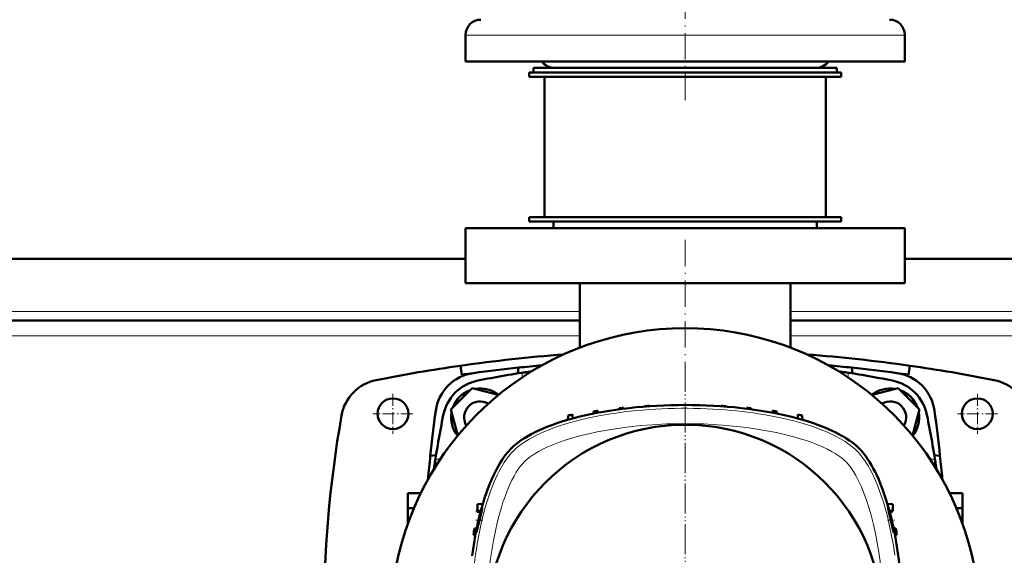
# Model space of a CAD drawing. Extents: x -2065 to 2446, y -1961 to 629.
# Tile 25 of 59: x 94 to 542, y -1364 to -1120. Entities that reach past the tile are written whole.
import ezdxf

# ---------------------------------------------------------------- set-up
doc = ezdxf.new("R2010")
doc.units = 0
doc.linetypes.add('DASHDOT', pattern=[18.5, 12, -3, 0.5, -3])

msp = doc.modelspace()

# ---------------------------------------------------------------- linework, layer by layer
at = {"color": 7, "linetype": 'DASHDOT', "lineweight": 18}
for p, q in [((396.57, -1156.2), (396.57, -981)), ((396.57, -1219.91), (396.57, -1568.31)), ((396.57, -1277.1), (396.57, -1511.1))]:
    msp.add_line(p, q, dxfattribs=at)
at = {"color": 7, "lineweight": 18}
for p, q in [((308.81, -1126.6), (296.57, -1126.6)), ((496.57, -1126.6), (308.81, -1126.6)), ((348.57, -1252.6), (-55.43, -1252.6)), ((596.57, -1252.6), (444.57, -1252.6)), ((348.57, -1263.6), (-55.43, -1263.6)), ((588.03, -1263.6), (444.57, -1263.6)), ((322.33, -1280.4), (322.33, -1282.56)), ((470.8, -1282.56), (470.8, -1280.4)), ((285.01, -1319.86), (282.87, -1319.86)), ((510.27, -1319.86), (508.12, -1319.86))]:
    msp.add_line(p, q, dxfattribs=at)
at = {"color": 7, "lineweight": 50}
for p, q in [((296.57, -1138.6), (296.57, -1126.6)), ((496.57, -1138.6), (496.57, -1126.6)), ((308.81, -1138.6), (296.57, -1138.6)), ((496.57, -1138.6), (308.81, -1138.6)), ((327.57, -1141.6), (457.12, -1141.6)), ((327.57, -1141.6), (327.57, -1143.6)), ((344.35, -1141.6), (337.07, -1141.6)), ((456.07, -1141.6), (344.35, -1141.6)), ((457.12, -1141.6), (465.57, -1141.6)), ((465.57, -1141.6), (465.57, -1143.6)), ((325.57, -1143.6), (396.57, -1143.6)), ((325.57, -1143.6), (325.57, -1145.6)), ((325.57, -1145.6), (396.57, -1145.6)), ((327.57, -1143.6), (457.12, -1143.6)), ((332.57, -1145.6), (332.57, -1209.6)), ((396.57, -1143.6), (467.57, -1143.6)), ((396.57, -1145.6), (467.57, -1145.6)), ((457.12, -1143.6), (465.57, -1143.6)), ((460.57, -1145.6), (460.57, -1209.6)), ((467.57, -1143.6), (467.57, -1145.6)), ((325.57, -1209.6), (396.57, -1209.6)), ((325.57, -1209.6), (325.57, -1211.6)), ((332.57, -1209.6), (396.57, -1209.6)), ((396.57, -1209.6), (460.57, -1209.6)), ((396.57, -1209.6), (467.57, -1209.6)), ((467.57, -1209.6), (467.57, -1211.6)), ((325.57, -1211.6), (396.57, -1211.6)), ((336.57, -1214.6), (336.57, -1211.6)), ((396.57, -1211.6), (467.57, -1211.6)), ((456.57, -1214.6), (456.57, -1211.6)), ((496.57, -1214.6), (296.57, -1214.6)), ((296.57, -1239.6), (296.57, -1214.6)), ((496.57, -1214.6), (496.57, -1239.6)), ((296.57, -1228.6), (-3.43, -1228.6)), ((586.57, -1228.6), (496.57, -1228.6)), ((496.57, -1239.6), (296.57, -1239.6)), ((348.57, -1269), (348.57, -1239.6)), ((444.57, -1269), (444.57, -1239.6)), ((348.57, -1256.6), (-55.43, -1256.6)), ((587.89, -1256.6), (444.57, -1256.6)), ((294.91, -1281.32), (294.32, -1277.23)), ((498.22, -1281.32), (498.81, -1277.23)), ((320.39, -1280.71), (320.73, -1278.11)), ((325.08, -1280.29), (324.97, -1280.27)), ((468.16, -1280.27), (468.05, -1280.29)), ((472.4, -1278.11), (472.74, -1280.71)), ((299.64, -1287.38), (289.84, -1297.18)), ((311.51, -1290.56), (299.64, -1287.38)), ((493.49, -1287.38), (481.62, -1290.56)), ((503.29, -1297.18), (493.49, -1287.38)), ((389.75, -1295.18), (389.75, -1295.2)), ((403.38, -1295.18), (403.38, -1295.2)), ((256.57, -1299.12), (256.57, -1299.08)), ((289.84, -1297.18), (293.02, -1309.05)), ((345.31, -1301.27), (345.25, -1299.52)), ((354.88, -1298.01), (354.84, -1299.03)), ((356.88, -1297.74), (356.91, -1298.62)), ((366.5, -1296.61), (366.49, -1297.07)), ((368.5, -1296.42), (368.52, -1296.81)), ((378.13, -1295.67), (378.12, -1295.83)), ((380.13, -1295.55), (380.13, -1295.67)), ((413, -1295.55), (413, -1295.67)), ((415, -1295.67), (415.01, -1295.83)), ((424.63, -1296.42), (424.61, -1296.81)), ((426.63, -1296.61), (426.64, -1297.07)), ((436.25, -1297.74), (436.22, -1298.62)), ((438.25, -1298.01), (438.29, -1299.03)), ((447.82, -1301.27), (447.88, -1299.52)), ((500.11, -1309.05), (503.29, -1297.18)), ((522.57, -1299.08), (522.57, -1299.12)), ((343.18, -1301.87), (343.25, -1299.88)), ((449.95, -1301.87), (449.88, -1299.88)), ((263.59, -1306.1), (263.54, -1306.1)), ((529.59, -1306.1), (529.54, -1306.1)), ((280.57, -1318.27), (283.17, -1317.93)), ((509.96, -1317.93), (512.56, -1318.27)), ((282.74, -1322.51), (282.75, -1322.62)), ((510.38, -1322.62), (510.39, -1322.51)), ((270.27, -1342.17), (270.27, -1335.25)), ((276.19, -1335.25), (270.27, -1335.25)), ((516.94, -1335.25), (522.87, -1335.25)), ((522.87, -1342.17), (522.87, -1335.25)), ((270.27, -1349.34), (270.27, -1342.17)), ((273.04, -1342.17), (270.27, -1342.17)), ((301.8, -1343.86), (301.81, -1343.81)), ((303.45, -1343.92), (301.8, -1343.86)), ((301.81, -1343.81), (303.46, -1343.87)), ((302.06, -1340.32), (304.49, -1340.19)), ((302.06, -1343.32), (302.06, -1340.32)), ((302.06, -1343.32), (303.61, -1343.32)), ((488.64, -1340.19), (491.16, -1340.32)), ((489.54, -1343.4), (491.16, -1343.32)), ((489.68, -1343.92), (490.18, -1343.9)), ((491.16, -1340.32), (491.16, -1343.32)), ((520.09, -1342.17), (522.87, -1342.17)), ((522.87, -1349.34), (522.87, -1342.17)), ((302.63, -1347.6), (302.62, -1347.64)), ((490.21, -1347.64), (490.21, -1347.6)), ((491.17, -1351.75), (490.21, -1347.64)), ((301.7, -1351.35), (300.62, -1351.39)), ((301.57, -1353.18), (301.57, -1353.18)), ((492.51, -1351.39), (491.43, -1351.35)), ((300.2, -1354.41), (301.08, -1354.45)), ((492.05, -1354.45), (492.93, -1354.41))]:
    msp.add_line(p, q, dxfattribs=at)
at = {"color": 7, "linetype": 'DASHDOT', "lineweight": 18, "ltscale": 0.069666}
msp.add_line((322.33, -1282.79), (322.33, -1280), dxfattribs=at)
at = {"color": 7, "linetype": 'DASHDOT', "lineweight": 18, "ltscale": 0.06947}
msp.add_line((470.8, -1280.01), (470.8, -1282.79), dxfattribs=at)
at = {"color": 7, "linetype": 'DASHDOT', "lineweight": 18, "ltscale": 0.454999}
for p, q in [((263.57, -1290), (263.57, -1308.2)), ((529.57, -1290), (529.57, -1308.2)), ((272.67, -1299.1), (254.47, -1299.1)), ((538.67, -1299.1), (520.47, -1299.1))]:
    msp.add_line(p, q, dxfattribs=at)
at = {"color": 7, "linetype": 'DASHDOT', "lineweight": 18, "ltscale": 0.069359}
msp.add_line((285.25, -1319.86), (282.47, -1319.86), dxfattribs=at)
at = {"color": 7, "linetype": 'DASHDOT', "lineweight": 18, "ltscale": 0.069604}
msp.add_line((510.67, -1319.86), (507.88, -1319.86), dxfattribs=at)
at = {"color": 7, "linetype": 'DASHDOT', "lineweight": 18, "ltscale": 0.079549}
msp.add_line((304.47, -1347.6), (301.29, -1347.6), dxfattribs=at)
at = {"color": 7, "linetype": 'DASHDOT', "lineweight": 18, "ltscale": 0.07941}
msp.add_line((488.67, -1347.6), (491.84, -1347.6), dxfattribs=at)
at = {"color": 7, "lineweight": 50}
for points in [[(324.97, -1280.27), (324.39, -1280.24), (323.76, -1280.25), (323.05, -1280.31), (322.33, -1280.4)], [(470.8, -1280.4), (469.66, -1280.27), (468.87, -1280.24), (468.16, -1280.27)], [(329.57, -1306.89), (328.03, -1307.63), (326.45, -1308.45), (324.94, -1309.29), (323.43, -1310.2), (322.36, -1310.89), (321.3, -1311.62), (319.93, -1312.64), (318.62, -1313.74), (317.37, -1314.91)], [(475.76, -1314.91), (474.38, -1313.62), (472.92, -1312.43), (471.4, -1311.31), (470.22, -1310.53), (469.03, -1309.79), (467.65, -1308.98), (466.27, -1308.23), (464.9, -1307.53), (463.56, -1306.89)], [(317.37, -1314.91), (315.99, -1316.39), (314.67, -1318.04), (313.39, -1319.84), (312.17, -1321.77), (311.39, -1323.11), (310.64, -1324.5), (309.9, -1325.97), (309.18, -1327.49), (307.82, -1330.61), (306.51, -1334.01), (305.3, -1337.56), (304.19, -1341.22), (303.17, -1344.99), (302.25, -1348.84), (301.71, -1351.29), (301.21, -1353.77), (300.32, -1358.79), (299.55, -1363.89)], [(483.78, -1327.11), (483.03, -1325.57), (482.22, -1323.99), (481.38, -1322.48), (480.47, -1320.97), (479.78, -1319.9), (479.05, -1318.84), (478.02, -1317.47), (476.93, -1316.15), (475.76, -1314.91)], [(282.87, -1319.86), (282.73, -1321.01), (282.7, -1321.8), (282.74, -1322.51)], [(510.39, -1322.51), (510.42, -1321.93), (510.41, -1321.29), (510.36, -1320.58), (510.27, -1319.86)], [(304.16, -1342.13), (304.06, -1342.37), (303.74, -1343.37), (303.22, -1345.21), (302.63, -1347.6)], [(302.92, -1347.6), (303.82, -1343.86), (303.98, -1343.19)], [(304.18, -1342.27), (304.2, -1342.11), (304.19, -1342.1), (304.19, -1342.09), (304.19, -1342.09), (304.19, -1342.09)], [(488.93, -1342.14), (488.93, -1342.11), (488.94, -1342.1), (488.94, -1342.09), (488.94, -1342.09), (488.94, -1342.09)], [(490.21, -1347.6), (489.48, -1344.58), (489.09, -1342.92), (488.96, -1342.3), (488.93, -1342.14)], [(488.94, -1342.09), (488.94, -1342.09), (488.95, -1342.09), (488.95, -1342.1), (488.96, -1342.11), (489.02, -1342.25)], [(489.32, -1343.16), (489.99, -1345.54), (490.51, -1347.6)], [(301.57, -1353.18), (301.58, -1353.18), (301.58, -1353.16), (301.62, -1353.07), (301.8, -1352.42), (302.21, -1350.68), (302.92, -1347.6)], [(490.51, -1347.6), (490.96, -1349.65), (491.33, -1351.5), (491.55, -1352.88), (491.57, -1353.13), (491.57, -1353.17), (491.57, -1353.18)], [(301.59, -1352.81), (301.56, -1353.14), (301.56, -1353.17), (301.56, -1353.18), (301.57, -1353.18), (301.57, -1353.18), (301.57, -1353.18)], [(491.56, -1353.18), (491.56, -1353.18), (491.55, -1353.18), (491.54, -1353.14), (491.45, -1352.85)]]:
    msp.add_lwpolyline(points, dxfattribs=at)
at = {"color": 7, "lineweight": 18}
for points in [[(318.45, -1315.98), (319.72, -1314.79), (321.14, -1313.64), (322.68, -1312.51), (324.35, -1311.42), (325.51, -1310.72), (326.73, -1310.03), (329.28, -1308.72), (331.98, -1307.47), (334.5, -1306.43), (337.1, -1305.44), (339.8, -1304.52), (341.86, -1303.86), (343.97, -1303.23), (348.28, -1302.07), (352.71, -1301.03), (357.24, -1300.11), (361.62, -1299.34), (366.06, -1298.67)], [(432.32, -1299.47), (436.98, -1300.32), (441.54, -1301.28), (446.01, -1302.37), (448.19, -1302.96), (450.34, -1303.58), (453.15, -1304.46), (455.88, -1305.39), (458.53, -1306.39), (460.24, -1307.08), (461.9, -1307.81), (463.5, -1308.55), (465.05, -1309.32), (467.28, -1310.53), (469.37, -1311.79), (471.29, -1313.11), (473.04, -1314.48), (473.89, -1315.23), (474.68, -1315.98)], [(323.39, -1320.93), (324.6, -1319.83), (326.02, -1318.72), (327.81, -1317.51), (329.78, -1316.34), (331.09, -1315.64), (332.45, -1314.96), (333.96, -1314.25), (335.51, -1313.58), (338.63, -1312.34), (342.01, -1311.15), (345.5, -1310.07), (349.08, -1309.09), (352.74, -1308.2), (356.45, -1307.39), (361.12, -1306.52), (365.85, -1305.77), (371.1, -1305.08), (376.4, -1304.53), (381.73, -1304.11)], [(415.42, -1304.41), (420.06, -1304.86), (424.67, -1305.41), (429.24, -1306.06), (433.76, -1306.83), (438.21, -1307.71), (441.85, -1308.54), (445.42, -1309.45), (448.92, -1310.46), (451.22, -1311.19), (453.48, -1311.97), (456.5, -1313.11), (459.39, -1314.35), (461.33, -1315.27), (463.17, -1316.24), (464.9, -1317.24)], [(301.94, -1358.35), (302.78, -1353.69), (303.74, -1349.12), (304.83, -1344.66), (305.42, -1342.48), (306.04, -1340.33), (306.92, -1337.52), (307.86, -1334.79), (308.85, -1332.14), (309.55, -1330.43), (310.27, -1328.77), (311.01, -1327.16), (311.78, -1325.61), (312.99, -1323.38), (314.25, -1321.3), (315.57, -1319.37), (316.94, -1317.62), (317.69, -1316.78), (318.45, -1315.98)], [(464.9, -1317.24), (466.74, -1318.46), (467.62, -1319.11), (468.44, -1319.76), (469.12, -1320.35), (469.74, -1320.93)], [(474.68, -1315.98), (475.87, -1317.26), (477.03, -1318.67), (478.16, -1320.22), (479.25, -1321.88), (479.95, -1323.05), (480.64, -1324.27), (481.95, -1326.82), (483.19, -1329.52), (484.24, -1332.03), (485.22, -1334.64), (486.15, -1337.33), (486.81, -1339.4), (487.44, -1341.51), (488.6, -1345.82), (489.64, -1350.25), (490.56, -1354.78), (491.33, -1359.16), (492, -1363.6)], [(319.71, -1325.77), (320.92, -1323.93), (321.57, -1323.04), (322.22, -1322.23), (322.81, -1321.55), (323.39, -1320.93)], [(469.74, -1320.93), (470.84, -1322.14), (471.95, -1323.56), (473.15, -1325.34), (474.31, -1327.29), (475.53, -1329.61), (476.67, -1332.07)], [(306.87, -1375.25), (307.32, -1370.61), (307.87, -1366), (308.52, -1361.43), (309.29, -1356.91), (310.18, -1352.45), (311, -1348.82), (311.92, -1345.25), (312.92, -1341.75), (313.65, -1339.44), (314.43, -1337.19), (315.58, -1334.17), (316.81, -1331.28), (317.74, -1329.34), (318.7, -1327.5), (319.71, -1325.77)], [(476.67, -1332.07), (477.33, -1333.62), (477.97, -1335.21), (479.16, -1338.5), (480.25, -1341.89), (481.25, -1345.38), (482.29, -1349.52), (483.22, -1353.73), (484.02, -1357.91), (484.71, -1362.14), (485.32, -1366.41), (485.92, -1371.6), (486.39, -1376.82), (486.7, -1381.66), (486.92, -1386.51), (487.03, -1391.36), (487.03, -1396.23), (486.94, -1401.09)]]:
    msp.add_lwpolyline(points, dxfattribs=at)
at = {"color": 7, "lineweight": 50}
for centre, radius in [((263.57, -1299.1), 7), ((529.57, -1299.1), 7), ((396.57, -1394.1), 90)]:
    msp.add_circle(centre, radius, dxfattribs=at)
for centre, radius, start, end in [((303.57, -1126.6), 7, 90, 180), ((489.57, -1126.6), 7, 360, 90), ((337.07, -1134.6), 7, 214.8499, 270), ((456.07, -1134.6), 7, 270, 325.1501), ((396.57, -1394.11), 134, 296.5402, 243.4596), ((396.57, -1994.1), 724.12, 94.38785, 98.1169), ((396.57, -1994.1), 724.12, 81.88309, 85.61221), ((396.57, -1994.1), 724.12, 98.1169, 101.19688), ((396.57, -1994.1), 720, 95.19863, 96.04565), ((396.57, -1994.1), 720, 83.95436, 84.80142), ((396.57, -1994.1), 724.12, 78.80312, 81.88309), ((302.95, -1300.49), 20.1, 97.6864, 172.3137), ((396.57, -1994.1), 720, 97.68634, 98.1169), ((396.57, -1994.1), 720, 96.04565, 97.68634), ((396.57, -1752.6), 478, 98.3968, 101.3933), ((324.69, -1283.85), 3.58, 74.1815, 83.7205), ((396.57, -1752.6), 478, 78.6067, 81.6033), ((468.44, -1283.85), 3.58, 96.2794, 105.8185), ((396.57, -1994.1), 720, 82.31366, 83.95436), ((490.18, -1300.49), 20.1, 7.6864, 82.3136), ((396.57, -1994.1), 720, 81.88309, 82.31367), ((259.84, -1303.38), 20, 101.1969, 170.1439), ((306.09, -1303.63), 20, 101.3933, 168.6067), ((487.04, -1303.63), 20, 11.3933, 78.6067), ((533.29, -1303.38), 20, 9.8561, 78.8031), ((303.23, -1300.76), 13.2, 110.38, 159.62), ((303.23, -1300.76), 13.2, 50.8637, 99.6201), ((489.9, -1300.76), 13.2, 80.38, 129.1373), ((489.9, -1300.76), 13.2, 20.3799, 69.6201), ((303.23, -1300.76), 7.3, 59.3313, 210.6634), ((396.57, -1595.1), 300, 90.9192, 91.3012), ((396.57, -1595.1), 300, 88.6988, 89.0808), ((489.9, -1300.76), 7.3, 329.3348, 120.6704), ((996.57, -1394.1), 720, 172.31367, 173.95436), ((755.07, -1394.1), 478, 168.6067, 171.6024), ((303.23, -1300.76), 13.2, 170.3801, 219.131), ((396.57, -1595.1), 300, 99.8484, 100.2363), ((396.57, -1595.1), 300, 97.602, 97.9876), ((396.57, -1595.1), 300, 95.3674, 95.7512), ((396.57, -1595.1), 300, 93.1409, 93.5235), ((396.57, -1595.1), 300, 86.4765, 86.8591), ((396.57, -1595.1), 300, 84.2488, 84.6326), ((396.57, -1595.1), 300, 82.0124, 82.398), ((396.57, -1595.1), 300, 79.7637, 80.1516), ((489.9, -1300.76), 13.2, 320.8679, 9.62), ((38.07, -1394.1), 478, 8.3976, 11.3933), ((-203.43, -1394.1), 720, 6.04565, 7.68633), ((782.02, -1394.1), 550, 170.1439, 189.8561), ((996.57, -1394.1), 720, 173.95436, 174.8007), ((-203.43, -1394.1), 720, 5.19922, 6.04565), ((286.32, -1322.23), 3.59, 186.2898, 195.7446), ((506.81, -1322.23), 3.59, 344.2554, 353.7102), ((597.57, -1394.1), 300, 170.0727, 170.3496), ((284.55, -1338.45), 20, 346.2776, 348.9768), ((304.24, -1342.16), 0.0789, 126.8724, 163.6391), ((474.48, -1347.56), 15.48, 16.5335, 20.0564), ((490.15, -1342.9), 1, 272, 334.7073), ((380.23, -1366.01), 79.76, 166.6801, 169.6521), ((597.57, -1394.1), 300, 171.8143, 172.398), ((327.84, -1356.48), 26.51, 169.5882, 172.0589), ((526.9, -1343.51), 36.67, 192.9799, 194.7608), ((491.56, -1353.17), 0.0068, 280.5937, 347.6523), ((195.57, -1394.1), 300, 7.602, 8.1857)]:
    msp.add_arc(centre, radius, start, end, dxfattribs=at)
for centre, major_axis, ratio, start_param, end_param in [((398.11, -1326.55), (86.66, -0.65), 0.36274, 1.591335, 2.189042), ((395, -1326.55), (86.68, 0.66), 0.362703, 0.952302, 1.549968), ((406.73, -1328.35), (94.64, -3.02), 0.351803, 2.250394, 2.535), ((386.53, -1328.3), (94.51, 2.98), 0.351815, 0.60704, 0.891907), ((462.32, -1404.26), (-3.02, -94.64), 0.351803, 2.250394, 2.535), ((464.12, -1395.65), (-0.65, -86.66), 0.36274, 1.591334, 2.189042)]:
    msp.add_ellipse(centre, major_axis=major_axis, ratio=ratio, start_param=start_param, end_param=end_param, dxfattribs=at)
at = {"color": 7, "lineweight": 18}
for centre, major_axis, ratio, start_param, end_param in [((396.55, -1325.99), (83.23, 0.01), 0.352744, 1.380583, 1.945852), ((396.76, -1325.74), (82.84, -0.08), 0.351398, 1.127543, 1.382617), ((396.55, -1331.53), (79.94, 0.01), 0.349164, 1.332486, 1.757153), ((328.2, -1393.9), (-0.08, -82.84), 0.351398, 4.269136, 4.52421)]:
    msp.add_ellipse(centre, major_axis=major_axis, ratio=ratio, start_param=start_param, end_param=end_param, dxfattribs=at)

doc.saveas('drawing.dxf')
